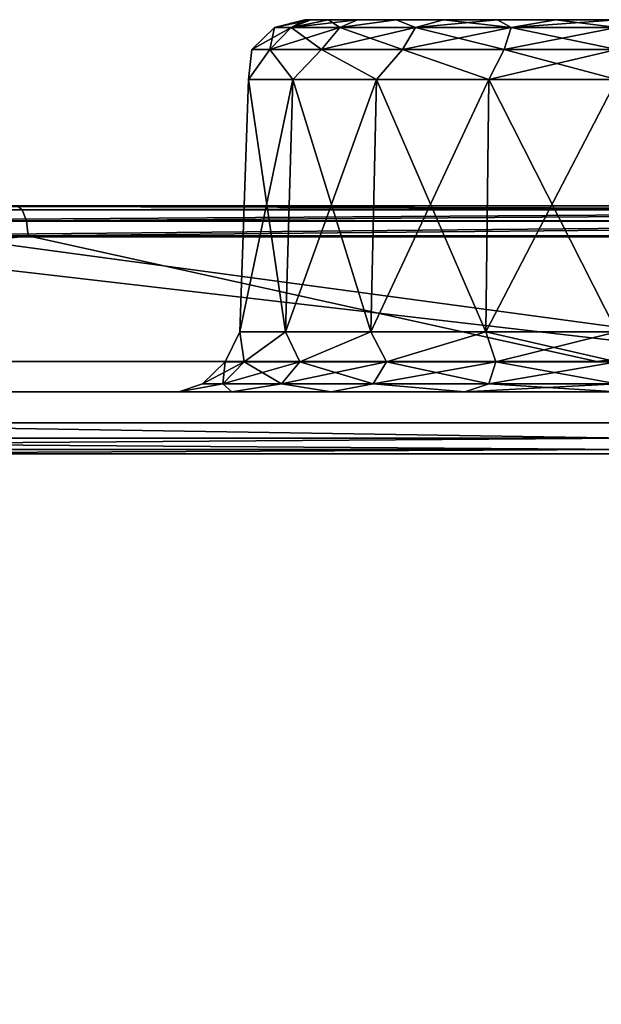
# Model space of a CAD drawing. Header units: millimetres. Extents: x -125 to 125, y -51 to 12.
# Tile 19 of 58: x -38.32 to -33.63, y 4.56 to 12.5. Entities that reach past the tile are written whole.
import ezdxf

# ---------------------------------------------------------------- set-up
doc = ezdxf.new("R2010")
doc.units = ezdxf.units.MM
doc.header["$LTSCALE"] = 65.185185
for name, color, linetype in [('1', 7, 'CONTINUOUS'), ('10', 7, 'CONTINUOUS'), ('117', 7, 'CONTINUOUS'), ('118', 7, 'CONTINUOUS'), ('2', 7, 'CONTINUOUS'), ('3', 7, 'CONTINUOUS'), ('32', 7, 'CONTINUOUS'), ('33', 7, 'CONTINUOUS'), ('34', 7, 'CONTINUOUS'), ('4', 7, 'CONTINUOUS'), ('40', 7, 'CONTINUOUS'), ('54', 7, 'CONTINUOUS'), ('79', 7, 'CONTINUOUS'), ('80', 7, 'CONTINUOUS'), ('83', 7, 'CONTINUOUS'), ('85', 7, 'CONTINUOUS'), ('92', 7, 'CONTINUOUS')]:
    doc.layers.add(name, color=color, linetype=linetype)

msp = doc.modelspace()

# ---------------------------------------------------------------- linework, layer by layer
at = {"layer": '1', "linetype": 'Continuous'}
for points in [[(-40.7359, 11, -118.0725), (-53.535, 11, -112.8474), (-12.9907, 11, -116.9241), (-40.7359, 11, -118.0725)], [(-12.9907, 11, -116.9241), (-53.535, 11, -112.8474), (-25.8225, 11, -114.7746), (-12.9907, 11, -116.9241)], [(-25.8225, 11, -114.7746), (-53.535, 11, -112.8474), (-38.3385, 11, -111.2212), (-25.8225, 11, -114.7746)], [(-53.4265, 11, 112.6222), (-40.6533, 11, 117.8366), (-25.8224, 11, 114.7746), (-53.4265, 11, 112.6222)], [(-38.3384, 11, 111.2212), (-53.4265, 11, 112.6222), (-25.8224, 11, 114.7746), (-38.3384, 11, 111.2212)], [(-27.4376, 11, -121.8512), (-40.7359, 11, -118.0725), (27.4376, 11, -121.8512), (-27.4376, 11, -121.8512)], [(27.4376, 11, -121.8512), (-40.7359, 11, -118.0725), (40.7359, 11, -118.0725), (27.4376, 11, -121.8512)], [(40.7359, 11, -118.0725), (-40.7359, 11, -118.0725), (0, 11, -117.6435), (40.7359, 11, -118.0725)], [(0, 11, -117.6435), (-40.7359, 11, -118.0725), (-12.9907, 11, -116.9241), (0, 11, -117.6435)], [(-25.8224, 11, 114.7746), (-40.6533, 11, 117.8366), (-12.9906, 11, 116.9241), (-25.8224, 11, 114.7746)], [(-12.9906, 11, 116.9241), (-40.6533, 11, 117.8366), (0, 11, 117.6435), (-12.9906, 11, 116.9241)], [(-27.382, 11, 121.6075), (40.6533, 11, 117.8366), (-40.6533, 11, 117.8366), (-27.382, 11, 121.6075)], [(-40.6533, 11, 117.8366), (40.6533, 11, 117.8366), (0, 11, 117.6435), (-40.6533, 11, 117.8366)]]:
    msp.add_3dface(points, dxfattribs=at)
at = {"layer": '10', "linetype": 'Continuous'}
for points in [[(-36.0172, 12.5, 30.8556), (-35.9688, 12.5, 31.3467), (-35.9688, 12.5, 30.3646), (-36.0172, 12.5, 30.8556)], [(-35.9688, 12.5, 31.3467), (-35.8255, 12.5, 31.8189), (-35.9688, 12.5, 30.3646), (-35.9688, 12.5, 31.3467)], [(-35.9688, 12.5, 30.3646), (-35.8255, 12.5, 31.8189), (-35.8255, 12.5, 29.8923), (-35.9688, 12.5, 30.3646)], [(-35.8255, 12.5, 31.8189), (-35.5929, 12.5, 32.2541), (-35.8255, 12.5, 29.8923), (-35.8255, 12.5, 31.8189)], [(-35.8255, 12.5, 29.8923), (-35.5929, 12.5, 32.2541), (-35.5929, 12.5, 29.4572), (-35.8255, 12.5, 29.8923)], [(-35.5929, 12.5, 32.2541), (-35.2799, 12.5, 32.6356), (-35.5929, 12.5, 29.4572), (-35.5929, 12.5, 32.2541)], [(-35.5929, 12.5, 29.4572), (-35.2799, 12.5, 32.6356), (-35.2799, 12.5, 29.0757), (-35.5929, 12.5, 29.4572)], [(-35.2799, 12.5, 29.0757), (-34.8984, 12.5, 32.9486), (-34.8984, 12.5, 28.7627), (-35.2799, 12.5, 29.0757)], [(-35.2799, 12.5, 32.6356), (-34.8984, 12.5, 32.9486), (-35.2799, 12.5, 29.0757), (-35.2799, 12.5, 32.6356)], [(-34.8984, 12.5, 32.9486), (-34.4632, 12.5, 33.1812), (-34.8984, 12.5, 28.7627), (-34.8984, 12.5, 32.9486)], [(-34.8984, 12.5, 28.7627), (-34.4632, 12.5, 33.1812), (-34.4632, 12.5, 28.5301), (-34.8984, 12.5, 28.7627)], [(-34.4632, 12.5, 28.5301), (-33.991, 12.5, 33.3245), (-33.991, 12.5, 28.3868), (-34.4632, 12.5, 28.5301)], [(-34.4632, 12.5, 33.1812), (-33.991, 12.5, 33.3245), (-34.4632, 12.5, 28.5301), (-34.4632, 12.5, 33.1812)], [(-33.991, 12.5, 33.3245), (-33.5, 12.5, 33.3728), (-33.991, 12.5, 28.3868), (-33.991, 12.5, 33.3245)], [(-33.5, 12.5, 33.3728), (-33.5, 12.5, 28.3385), (-33.991, 12.5, 28.3868), (-33.5, 12.5, 33.3728)]]:
    msp.add_3dface(points, dxfattribs=at)
at = {"layer": '117', "color": 1, "linetype": 'Continuous'}
for points in [[(-41.1118, -51.02, 117.491), (-27.6986, -51.02, 121.3553), (-41.2848, 9, 117.9854), (-41.1118, -51.02, 117.491)], [(-41.2848, 9, 117.9854), (-27.6986, -51.02, 121.3553), (-27.8151, 9, 121.866), (-41.2848, 9, 117.9854)]]:
    msp.add_3dface(points, dxfattribs=at)
at = {"layer": '118', "color": 1, "linetype": 'Continuous'}
for points in [[(-30.5242, 9, -121.2158), (-41.1118, -51.02, -117.491), (-43.6866, 9, -117.1174), (-30.5242, 9, -121.2158)], [(-27.6986, -51.02, -121.3553), (-41.1118, -51.02, -117.491), (-30.5242, 9, -121.2158), (-27.6986, -51.02, -121.3553)]]:
    msp.add_3dface(points, dxfattribs=at)
at = {"layer": '2', "linetype": 'Continuous'}
for points in [[(-116.3253, 9.5, 13.5962), (117.1172, 9.5), (-117.1172, 9.5), (-116.3253, 9.5, 13.5962)], [(-117.1172, 9.5), (117.1172, 9.5), (116.3253, 9.5, -13.5962), (-117.1172, 9.5)], [(-116.3253, 9.5, -13.5962), (-117.1172, 9.5), (116.3253, 9.5, -13.5962), (-116.3253, 9.5, -13.5962)], [(-113.9603, 9.5, 27.0088), (116.3253, 9.5, 13.5962), (-116.3253, 9.5, 13.5962), (-113.9603, 9.5, 27.0088)], [(116.3253, 9.5, 13.5962), (117.1172, 9.5), (-116.3253, 9.5, 13.5962), (116.3253, 9.5, 13.5962)], [(-113.9603, 9.5, -27.0088), (-116.3253, 9.5, -13.5962), (113.9603, 9.5, -27.0088), (-113.9603, 9.5, -27.0088)], [(113.9603, 9.5, -27.0088), (-116.3253, 9.5, -13.5962), (116.3253, 9.5, -13.5962), (113.9603, 9.5, -27.0088)], [(-110.0542, 9.5, 40.0562), (113.9603, 9.5, 27.0088), (-113.9603, 9.5, 27.0088), (-110.0542, 9.5, 40.0562)], [(113.9603, 9.5, 27.0088), (116.3253, 9.5, 13.5962), (-113.9603, 9.5, 27.0088), (113.9603, 9.5, 27.0088)], [(110.0542, 9.5, -40.0562), (-113.9603, 9.5, -27.0088), (113.9603, 9.5, -27.0088), (110.0542, 9.5, -40.0562)], [(-110.0542, 9.5, -40.0562), (-113.9603, 9.5, -27.0088), (110.0542, 9.5, -40.0562), (-110.0542, 9.5, -40.0562)], [(110.0542, 9.5, 40.0562), (113.9603, 9.5, 27.0088), (-110.0542, 9.5, 40.0562), (110.0542, 9.5, 40.0562)], [(-104.6598, 9.5, 52.5619), (110.0542, 9.5, 40.0562), (-110.0542, 9.5, 40.0562), (-104.6598, 9.5, 52.5619)], [(104.6598, 9.5, -52.5619), (-110.0542, 9.5, -40.0562), (110.0542, 9.5, -40.0562), (104.6598, 9.5, -52.5619)], [(-104.6598, 9.5, -52.5619), (-110.0542, 9.5, -40.0562), (104.6598, 9.5, -52.5619), (-104.6598, 9.5, -52.5619)], [(104.6598, 9.5, 52.5619), (110.0542, 9.5, 40.0562), (-104.6598, 9.5, 52.5619), (104.6598, 9.5, 52.5619)], [(-97.8501, 9.5, 64.3568), (104.6598, 9.5, 52.5619), (-104.6598, 9.5, 52.5619), (-97.8501, 9.5, 64.3568)], [(97.8501, 9.5, -64.3568), (-104.6598, 9.5, -52.5619), (104.6598, 9.5, -52.5619), (97.8501, 9.5, -64.3568)], [(-97.8501, 9.5, -64.3568), (-104.6598, 9.5, -52.5619), (97.8501, 9.5, -64.3568), (-97.8501, 9.5, -64.3568)], [(97.8501, 9.5, 64.3568), (104.6598, 9.5, 52.5619), (-97.8501, 9.5, 64.3568), (97.8501, 9.5, 64.3568)], [(-89.7171, 9.5, 75.2814), (97.8501, 9.5, 64.3568), (-97.8501, 9.5, 64.3568), (-89.7171, 9.5, 75.2814)], [(89.7171, 9.5, -75.2814), (-97.8501, 9.5, -64.3568), (97.8501, 9.5, -64.3568), (89.7171, 9.5, -75.2814)], [(-89.7171, 9.5, -75.2814), (-97.8501, 9.5, -64.3568), (89.7171, 9.5, -75.2814), (-89.7171, 9.5, -75.2814)], [(89.7171, 9.5, 75.2814), (97.8501, 9.5, 64.3568), (-89.7171, 9.5, 75.2814), (89.7171, 9.5, 75.2814)], [(80.3708, 9.5, -85.1879), (-89.7171, 9.5, -75.2814), (89.7171, 9.5, -75.2814), (80.3708, 9.5, -85.1879)], [(-80.3708, 9.5, -85.1879), (-89.7171, 9.5, -75.2814), (80.3708, 9.5, -85.1879), (-80.3708, 9.5, -85.1879)], [(-80.3708, 9.5, 85.1879), (89.7171, 9.5, 75.2814), (-89.7171, 9.5, 75.2814), (-80.3708, 9.5, 85.1879)], [(69.9376, 9.5, -93.9423), (-80.3708, 9.5, -85.1879), (80.3708, 9.5, -85.1879), (69.9376, 9.5, -93.9423)], [(-69.9376, 9.5, -93.9423), (-80.3708, 9.5, -85.1879), (69.9376, 9.5, -93.9423), (-69.9376, 9.5, -93.9423)], [(-69.9376, 9.5, 93.9423), (80.3708, 9.5, 85.1879), (-80.3708, 9.5, 85.1879), (-69.9376, 9.5, 93.9423)], [(80.3708, 9.5, 85.1879), (89.7171, 9.5, 75.2814), (-80.3708, 9.5, 85.1879), (80.3708, 9.5, 85.1879)], [(-58.5587, 9.5, -101.4264), (-69.9376, 9.5, -93.9423), (58.5587, 9.5, -101.4264), (-58.5587, 9.5, -101.4264)], [(58.5587, 9.5, -101.4264), (-69.9376, 9.5, -93.9423), (69.9376, 9.5, -93.9423), (58.5587, 9.5, -101.4264)], [(69.9376, 9.5, 93.9423), (80.3708, 9.5, 85.1879), (-69.9376, 9.5, 93.9423), (69.9376, 9.5, 93.9423)], [(-58.5587, 9.5, 101.4264), (69.9376, 9.5, 93.9423), (-69.9376, 9.5, 93.9423), (-58.5587, 9.5, 101.4264)], [(46.3878, 9.5, -107.5389), (-58.5587, 9.5, -101.4264), (58.5587, 9.5, -101.4264), (46.3878, 9.5, -107.5389)], [(-46.3878, 9.5, -107.5389), (-58.5587, 9.5, -101.4264), (46.3878, 9.5, -107.5389), (-46.3878, 9.5, -107.5389)], [(58.5587, 9.5, 101.4264), (69.9376, 9.5, 93.9423), (-58.5587, 9.5, 101.4264), (58.5587, 9.5, 101.4264)], [(-46.3878, 9.5, 107.5389), (58.5587, 9.5, 101.4264), (-58.5587, 9.5, 101.4264), (-46.3878, 9.5, 107.5389)], [(33.5896, 9.5, -112.197), (-46.3878, 9.5, -107.5389), (46.3878, 9.5, -107.5389), (33.5896, 9.5, -112.197)], [(-33.5896, 9.5, -112.197), (-46.3878, 9.5, -107.5389), (33.5896, 9.5, -112.197), (-33.5896, 9.5, -112.197)], [(46.3878, 9.5, 107.5389), (58.5587, 9.5, 101.4264), (-46.3878, 9.5, 107.5389), (46.3878, 9.5, 107.5389)], [(-33.5896, 9.5, 112.197), (46.3878, 9.5, 107.5389), (-46.3878, 9.5, 107.5389), (-33.5896, 9.5, 112.197)]]:
    msp.add_3dface(points, dxfattribs=at)
at = {"layer": '3', "linetype": 'Continuous'}
for points in [[(-41.2526, 9.25, -117.893), (-40.7359, 11, -118.0725), (-27.7933, 9.25, -121.7706), (-41.2526, 9.25, -117.893)], [(-40.7359, 11, -118.0725), (-27.4376, 11, -121.8512), (-27.7933, 9.25, -121.7706), (-40.7359, 11, -118.0725)]]:
    msp.add_3dface(points, dxfattribs=at)
at = {"layer": '32', "linetype": 'Continuous'}
for points in [[(-36.1742, 9.9826, 32.3996), (-36.471, 12.0174, 31.3795), (-36.541, 9.9826, 31.3919), (-36.1742, 9.9826, 32.3996)], [(-36.541, 9.9826, 31.3919), (-36.471, 12.0174, 30.3318), (-36.541, 9.9826, 30.3194), (-36.541, 9.9826, 31.3919)], [(-36.471, 12.0174, 31.3795), (-36.471, 12.0174, 30.3318), (-36.541, 9.9826, 31.3919), (-36.471, 12.0174, 31.3795)], [(-36.541, 9.9826, 30.3194), (-36.1127, 12.0174, 29.3472), (-36.1742, 9.9826, 29.3117), (-36.541, 9.9826, 30.3194)], [(-36.471, 12.0174, 30.3318), (-36.1127, 12.0174, 29.3472), (-36.541, 9.9826, 30.3194), (-36.471, 12.0174, 30.3318)], [(-36.1127, 12.0174, 32.3641), (-36.471, 12.0174, 31.3795), (-36.1742, 9.9826, 32.3996), (-36.1127, 12.0174, 32.3641)], [(-35.4849, 9.9826, 33.2211), (-36.1127, 12.0174, 32.3641), (-36.1742, 9.9826, 32.3996), (-35.4849, 9.9826, 33.2211)], [(-36.1742, 9.9826, 29.3117), (-35.4392, 12.0174, 28.5446), (-35.4849, 9.9826, 28.4902), (-36.1742, 9.9826, 29.3117)], [(-36.1127, 12.0174, 29.3472), (-35.4392, 12.0174, 28.5446), (-36.1742, 9.9826, 29.3117), (-36.1127, 12.0174, 29.3472)], [(-35.4392, 12.0174, 33.1667), (-36.1127, 12.0174, 32.3641), (-35.4849, 9.9826, 33.2211), (-35.4392, 12.0174, 33.1667)], [(-34.5561, 9.9826, 33.7573), (-35.4392, 12.0174, 33.1667), (-35.4849, 9.9826, 33.2211), (-34.5561, 9.9826, 33.7573)], [(-35.4392, 12.0174, 28.5446), (-34.5318, 12.0174, 28.0207), (-35.4849, 9.9826, 28.4902), (-35.4392, 12.0174, 28.5446)], [(-35.4849, 9.9826, 28.4902), (-34.5318, 12.0174, 28.0207), (-34.5561, 9.9826, 27.954), (-35.4849, 9.9826, 28.4902)], [(-34.5318, 12.0174, 33.6906), (-35.4392, 12.0174, 33.1667), (-34.5561, 9.9826, 33.7573), (-34.5318, 12.0174, 33.6906)], [(-33.5, 9.9826, 33.9436), (-34.5318, 12.0174, 33.6906), (-34.5561, 9.9826, 33.7573), (-33.5, 9.9826, 33.9436)], [(-34.5318, 12.0174, 28.0207), (-33.5, 12.0174, 27.8388), (-34.5561, 9.9826, 27.954), (-34.5318, 12.0174, 28.0207)], [(-33.5, 12.0174, 27.8388), (-33.5, 9.9826, 27.7677), (-34.5561, 9.9826, 27.954), (-33.5, 12.0174, 27.8388)], [(-33.5, 9.9826, 33.9436), (-33.5, 12.0174, 33.8725), (-34.5318, 12.0174, 33.6906), (-33.5, 9.9826, 33.9436)]]:
    msp.add_3dface(points, dxfattribs=at)
at = {"layer": '33', "linetype": 'Continuous'}
for points in [[(-50.2669, 10.7565, -106.0872), (-46.4867, 9.7435, -107.7684), (-38.2479, 10.7565, -110.9881), (-50.2669, 10.7565, -106.0872)], [(-46.4867, 9.7435, -107.7684), (-33.6613, 9.7435, -112.4364), (-38.2479, 10.7565, -110.9881), (-46.4867, 9.7435, -107.7684)], [(-38.2479, 10.7565, -110.9881), (-33.6613, 9.7435, -112.4364), (-25.7614, 10.7565, -114.5322), (-38.2479, 10.7565, -110.9881)], [(-33.6613, 9.7435, -112.4364), (-20.3806, 9.7435, -115.584), (-25.7614, 10.7565, -114.5322), (-33.6613, 9.7435, -112.4364)]]:
    msp.add_3dface(points, dxfattribs=at)
at = {"layer": '34', "linetype": 'Continuous'}
for points in [[(-50.2669, 10.7565, 106.0872), (-38.2479, 10.7565, 110.9881), (-46.4867, 9.7435, 107.7684), (-50.2669, 10.7565, 106.0872)], [(-46.4867, 9.7435, 107.7684), (-38.2479, 10.7565, 110.9881), (-33.6613, 9.7435, 112.4364), (-46.4867, 9.7435, 107.7684)], [(-38.2479, 10.7565, 110.9881), (-25.7614, 10.7565, 114.5322), (-33.6613, 9.7435, 112.4364), (-38.2479, 10.7565, 110.9881)], [(-33.6613, 9.7435, 112.4364), (-25.7614, 10.7565, 114.5322), (-20.3806, 9.7435, 115.584), (-33.6613, 9.7435, 112.4364)]]:
    msp.add_3dface(points, dxfattribs=at)
at = {"layer": '4', "linetype": 'Continuous'}
for points in [[(-41.2526, 9.25, 117.893), (-27.7933, 9.25, 121.7706), (-40.7298, 10.75, 118.0746), (-41.2526, 9.25, 117.893)], [(-40.7298, 10.75, 118.0746), (-27.7933, 9.25, 121.7706), (-27.4335, 10.75, 121.8521), (-40.7298, 10.75, 118.0746)]]:
    msp.add_3dface(points, dxfattribs=at)
at = {"layer": '40', "linetype": 'Continuous'}
for points in [[(-36.0172, 12.5, 30.8556), (-35.9688, 12.5, 30.3646), (-36.2619, 12.436, 30.8556), (-36.0172, 12.5, 30.8556)], [(-36.1267, 12.436, 31.7091), (-36.0172, 12.5, 30.8556), (-36.2619, 12.436, 30.8556), (-36.1267, 12.436, 31.7091)], [(-36.2619, 12.436, 30.8556), (-35.9688, 12.5, 30.3646), (-36.1267, 12.436, 30.0022), (-36.2619, 12.436, 30.8556)], [(-35.7344, 12.436, 32.479), (-35.8255, 12.5, 31.8189), (-36.1267, 12.436, 31.7091), (-35.7344, 12.436, 32.479)], [(-35.8255, 12.5, 31.8189), (-35.9688, 12.5, 31.3467), (-36.1267, 12.436, 31.7091), (-35.8255, 12.5, 31.8189)], [(-36.1267, 12.436, 30.0022), (-35.5929, 12.5, 29.4572), (-35.7344, 12.436, 29.2323), (-36.1267, 12.436, 30.0022)], [(-35.9688, 12.5, 31.3467), (-36.0172, 12.5, 30.8556), (-36.1267, 12.436, 31.7091), (-35.9688, 12.5, 31.3467)], [(-35.9688, 12.5, 30.3646), (-35.8255, 12.5, 29.8923), (-36.1267, 12.436, 30.0022), (-35.9688, 12.5, 30.3646)], [(-35.8255, 12.5, 29.8923), (-35.5929, 12.5, 29.4572), (-36.1267, 12.436, 30.0022), (-35.8255, 12.5, 29.8923)], [(-35.5929, 12.5, 32.2541), (-35.8255, 12.5, 31.8189), (-35.7344, 12.436, 32.479), (-35.5929, 12.5, 32.2541)], [(-35.1234, 12.436, 33.0901), (-35.2799, 12.5, 32.6356), (-35.7344, 12.436, 32.479), (-35.1234, 12.436, 33.0901)], [(-35.2799, 12.5, 32.6356), (-35.5929, 12.5, 32.2541), (-35.7344, 12.436, 32.479), (-35.2799, 12.5, 32.6356)], [(-35.7344, 12.436, 29.2323), (-35.2799, 12.5, 29.0757), (-35.1234, 12.436, 28.6212), (-35.7344, 12.436, 29.2323)], [(-35.5929, 12.5, 29.4572), (-35.2799, 12.5, 29.0757), (-35.7344, 12.436, 29.2323), (-35.5929, 12.5, 29.4572)], [(-34.8984, 12.5, 32.9486), (-35.2799, 12.5, 32.6356), (-35.1234, 12.436, 33.0901), (-34.8984, 12.5, 32.9486)], [(-35.2799, 12.5, 29.0757), (-34.8984, 12.5, 28.7627), (-35.1234, 12.436, 28.6212), (-35.2799, 12.5, 29.0757)], [(-34.3535, 12.436, 33.4823), (-34.8984, 12.5, 32.9486), (-35.1234, 12.436, 33.0901), (-34.3535, 12.436, 33.4823)], [(-35.1234, 12.436, 28.6212), (-34.4632, 12.5, 28.5301), (-34.3535, 12.436, 28.2289), (-35.1234, 12.436, 28.6212)], [(-34.8984, 12.5, 28.7627), (-34.4632, 12.5, 28.5301), (-35.1234, 12.436, 28.6212), (-34.8984, 12.5, 28.7627)], [(-34.4632, 12.5, 33.1812), (-34.8984, 12.5, 32.9486), (-34.3535, 12.436, 33.4823), (-34.4632, 12.5, 33.1812)], [(-33.991, 12.5, 33.3245), (-34.4632, 12.5, 33.1812), (-34.3535, 12.436, 33.4823), (-33.991, 12.5, 33.3245)], [(-34.4632, 12.5, 28.5301), (-33.991, 12.5, 28.3868), (-34.3535, 12.436, 28.2289), (-34.4632, 12.5, 28.5301)], [(-33.5, 12.436, 33.6175), (-33.991, 12.5, 33.3245), (-34.3535, 12.436, 33.4823), (-33.5, 12.436, 33.6175)], [(-33.5, 12.5, 28.3385), (-33.5, 12.436, 28.0938), (-34.3535, 12.436, 28.2289), (-33.5, 12.5, 28.3385)], [(-33.991, 12.5, 28.3868), (-33.5, 12.5, 28.3385), (-34.3535, 12.436, 28.2289), (-33.991, 12.5, 28.3868)], [(-33.5, 12.5, 33.3728), (-33.991, 12.5, 33.3245), (-33.5, 12.436, 33.6175), (-33.5, 12.5, 33.3728)], [(-36.2619, 12.436, 30.8556), (-36.1267, 12.436, 30.0022), (-36.4442, 12.26, 30.8556), (-36.2619, 12.436, 30.8556)], [(-36.3001, 12.26, 31.7655), (-36.2619, 12.436, 30.8556), (-36.4442, 12.26, 30.8556), (-36.3001, 12.26, 31.7655)], [(-36.4442, 12.26, 30.8556), (-36.1267, 12.436, 30.0022), (-36.3001, 12.26, 29.9458), (-36.4442, 12.26, 30.8556)], [(-36.1267, 12.436, 31.7091), (-36.2619, 12.436, 30.8556), (-36.3001, 12.26, 31.7655), (-36.1267, 12.436, 31.7091)], [(-35.8819, 12.26, 32.5862), (-36.1267, 12.436, 31.7091), (-36.3001, 12.26, 31.7655), (-35.8819, 12.26, 32.5862)], [(-36.1267, 12.436, 30.0022), (-35.7344, 12.436, 29.2323), (-36.3001, 12.26, 29.9458), (-36.1267, 12.436, 30.0022)], [(-36.3001, 12.26, 29.9458), (-35.7344, 12.436, 29.2323), (-35.8819, 12.26, 29.1251), (-36.3001, 12.26, 29.9458)], [(-35.7344, 12.436, 32.479), (-36.1267, 12.436, 31.7091), (-35.8819, 12.26, 32.5862), (-35.7344, 12.436, 32.479)], [(-35.2306, 12.26, 33.2376), (-35.7344, 12.436, 32.479), (-35.8819, 12.26, 32.5862), (-35.2306, 12.26, 33.2376)], [(-35.7344, 12.436, 29.2323), (-35.1234, 12.436, 28.6212), (-35.8819, 12.26, 29.1251), (-35.7344, 12.436, 29.2323)], [(-35.8819, 12.26, 29.1251), (-35.1234, 12.436, 28.6212), (-35.2306, 12.26, 28.4737), (-35.8819, 12.26, 29.1251)], [(-35.1234, 12.436, 33.0901), (-35.7344, 12.436, 32.479), (-35.2306, 12.26, 33.2376), (-35.1234, 12.436, 33.0901)], [(-34.4098, 12.26, 33.6558), (-35.1234, 12.436, 33.0901), (-35.2306, 12.26, 33.2376), (-34.4098, 12.26, 33.6558)], [(-35.1234, 12.436, 28.6212), (-34.3535, 12.436, 28.2289), (-35.2306, 12.26, 28.4737), (-35.1234, 12.436, 28.6212)], [(-35.2306, 12.26, 28.4737), (-34.3535, 12.436, 28.2289), (-34.4098, 12.26, 28.0555), (-35.2306, 12.26, 28.4737)], [(-34.3535, 12.436, 33.4823), (-35.1234, 12.436, 33.0901), (-34.4098, 12.26, 33.6558), (-34.3535, 12.436, 33.4823)], [(-33.5, 12.26, 33.7999), (-34.3535, 12.436, 33.4823), (-34.4098, 12.26, 33.6558), (-33.5, 12.26, 33.7999)], [(-33.5, 12.436, 28.0938), (-33.5, 12.26, 27.9114), (-34.4098, 12.26, 28.0555), (-33.5, 12.436, 28.0938)], [(-34.3535, 12.436, 28.2289), (-33.5, 12.436, 28.0938), (-34.4098, 12.26, 28.0555), (-34.3535, 12.436, 28.2289)], [(-33.5, 12.26, 33.7999), (-33.5, 12.436, 33.6175), (-34.3535, 12.436, 33.4823), (-33.5, 12.26, 33.7999)], [(-36.1127, 12.0174, 29.3472), (-36.471, 12.0174, 30.3318), (-36.3001, 12.26, 29.9458), (-36.1127, 12.0174, 29.3472)], [(-36.471, 12.0174, 30.3318), (-36.471, 12.0174, 31.3795), (-36.4442, 12.26, 30.8556), (-36.471, 12.0174, 30.3318)], [(-36.471, 12.0174, 30.3318), (-36.4442, 12.26, 30.8556), (-36.3001, 12.26, 29.9458), (-36.471, 12.0174, 30.3318)], [(-36.471, 12.0174, 31.3795), (-36.1127, 12.0174, 32.3641), (-36.3001, 12.26, 31.7655), (-36.471, 12.0174, 31.3795)], [(-36.471, 12.0174, 31.3795), (-36.3001, 12.26, 31.7655), (-36.4442, 12.26, 30.8556), (-36.471, 12.0174, 31.3795)], [(-36.1127, 12.0174, 29.3472), (-36.3001, 12.26, 29.9458), (-35.8819, 12.26, 29.1251), (-36.1127, 12.0174, 29.3472)], [(-36.1127, 12.0174, 32.3641), (-35.8819, 12.26, 32.5862), (-36.3001, 12.26, 31.7655), (-36.1127, 12.0174, 32.3641)], [(-35.4392, 12.0174, 28.5446), (-36.1127, 12.0174, 29.3472), (-35.8819, 12.26, 29.1251), (-35.4392, 12.0174, 28.5446)], [(-36.1127, 12.0174, 32.3641), (-35.4392, 12.0174, 33.1667), (-35.8819, 12.26, 32.5862), (-36.1127, 12.0174, 32.3641)], [(-35.4392, 12.0174, 33.1667), (-35.2306, 12.26, 33.2376), (-35.8819, 12.26, 32.5862), (-35.4392, 12.0174, 33.1667)], [(-35.4392, 12.0174, 28.5446), (-35.8819, 12.26, 29.1251), (-35.2306, 12.26, 28.4737), (-35.4392, 12.0174, 28.5446)], [(-34.5318, 12.0174, 28.0207), (-35.4392, 12.0174, 28.5446), (-35.2306, 12.26, 28.4737), (-34.5318, 12.0174, 28.0207)], [(-35.4392, 12.0174, 33.1667), (-34.5318, 12.0174, 33.6906), (-35.2306, 12.26, 33.2376), (-35.4392, 12.0174, 33.1667)], [(-34.5318, 12.0174, 33.6906), (-34.4098, 12.26, 33.6558), (-35.2306, 12.26, 33.2376), (-34.5318, 12.0174, 33.6906)], [(-34.5318, 12.0174, 28.0207), (-35.2306, 12.26, 28.4737), (-34.4098, 12.26, 28.0555), (-34.5318, 12.0174, 28.0207)], [(-34.5318, 12.0174, 33.6906), (-33.5, 12.0174, 33.8725), (-34.4098, 12.26, 33.6558), (-34.5318, 12.0174, 33.6906)], [(-33.5, 12.0174, 27.8388), (-34.5318, 12.0174, 28.0207), (-33.5, 12.26, 27.9114), (-33.5, 12.0174, 27.8388)], [(-33.5, 12.26, 27.9114), (-34.5318, 12.0174, 28.0207), (-34.4098, 12.26, 28.0555), (-33.5, 12.26, 27.9114)], [(-33.5, 12.0174, 33.8725), (-33.5, 12.26, 33.7999), (-34.4098, 12.26, 33.6558), (-33.5, 12.0174, 33.8725)]]:
    msp.add_3dface(points, dxfattribs=at)
at = {"layer": '54', "linetype": 'Continuous'}
for points in [[(-36.541, 9.9826, 31.3919), (-36.541, 9.9826, 30.3194), (-36.6605, 9.74, 30.8556), (-36.541, 9.9826, 31.3919)], [(-36.541, 9.9826, 31.3919), (-36.6605, 9.74, 30.8556), (-36.5058, 9.74, 31.8323), (-36.541, 9.9826, 31.3919)], [(-36.541, 9.9826, 30.3194), (-36.5058, 9.74, 29.879), (-36.6605, 9.74, 30.8556), (-36.541, 9.9826, 30.3194)], [(-36.1742, 9.9826, 32.3996), (-36.541, 9.9826, 31.3919), (-36.5058, 9.74, 31.8323), (-36.1742, 9.9826, 32.3996)], [(-36.541, 9.9826, 30.3194), (-36.1742, 9.9826, 29.3117), (-36.5058, 9.74, 29.879), (-36.541, 9.9826, 30.3194)], [(-36.1742, 9.9826, 32.3996), (-36.5058, 9.74, 31.8323), (-36.0569, 9.74, 32.7134), (-36.1742, 9.9826, 32.3996)], [(-36.1742, 9.9826, 29.3117), (-36.0569, 9.74, 28.9979), (-36.5058, 9.74, 29.879), (-36.1742, 9.9826, 29.3117)], [(-35.4849, 9.9826, 33.2211), (-36.1742, 9.9826, 32.3996), (-36.0569, 9.74, 32.7134), (-35.4849, 9.9826, 33.2211)], [(-36.1742, 9.9826, 29.3117), (-35.4849, 9.9826, 28.4902), (-36.0569, 9.74, 28.9979), (-36.1742, 9.9826, 29.3117)], [(-35.4849, 9.9826, 33.2211), (-36.0569, 9.74, 32.7134), (-35.3577, 9.74, 33.4126), (-35.4849, 9.9826, 33.2211)], [(-35.4849, 9.9826, 28.4902), (-35.3577, 9.74, 28.2987), (-36.0569, 9.74, 28.9979), (-35.4849, 9.9826, 28.4902)], [(-34.5561, 9.9826, 33.7573), (-35.4849, 9.9826, 33.2211), (-35.3577, 9.74, 33.4126), (-34.5561, 9.9826, 33.7573)], [(-35.4849, 9.9826, 28.4902), (-34.5561, 9.9826, 27.954), (-35.3577, 9.74, 28.2987), (-35.4849, 9.9826, 28.4902)], [(-34.5561, 9.9826, 33.7573), (-35.3577, 9.74, 33.4126), (-34.4767, 9.74, 33.8615), (-34.5561, 9.9826, 33.7573)], [(-34.5561, 9.9826, 27.954), (-34.4767, 9.74, 27.8498), (-35.3577, 9.74, 28.2987), (-34.5561, 9.9826, 27.954)], [(-33.5, 9.9826, 33.9436), (-34.5561, 9.9826, 33.7573), (-33.5, 9.74, 34.0162), (-33.5, 9.9826, 33.9436)], [(-33.5, 9.74, 34.0162), (-34.5561, 9.9826, 33.7573), (-34.4767, 9.74, 33.8615), (-33.5, 9.74, 34.0162)], [(-34.5561, 9.9826, 27.954), (-33.5, 9.9826, 27.7677), (-34.4767, 9.74, 27.8498), (-34.5561, 9.9826, 27.954)], [(-33.5, 9.9826, 27.7677), (-33.5, 9.74, 27.6951), (-34.4767, 9.74, 27.8498), (-33.5, 9.9826, 27.7677)], [(-36.5058, 9.74, 29.879), (-36.8429, 9.564, 30.8556), (-36.6605, 9.74, 30.8556), (-36.5058, 9.74, 29.879)], [(-36.8429, 9.564, 30.8556), (-36.6793, 9.564, 31.8887), (-36.6605, 9.74, 30.8556), (-36.8429, 9.564, 30.8556)], [(-36.6793, 9.564, 29.8226), (-36.8429, 9.564, 30.8556), (-36.5058, 9.74, 29.879), (-36.6793, 9.564, 29.8226)], [(-36.0569, 9.74, 28.9979), (-36.6793, 9.564, 29.8226), (-36.5058, 9.74, 29.879), (-36.0569, 9.74, 28.9979)], [(-36.6605, 9.74, 30.8556), (-36.6793, 9.564, 31.8887), (-36.5058, 9.74, 31.8323), (-36.6605, 9.74, 30.8556)], [(-36.6793, 9.564, 31.8887), (-36.2045, 9.564, 32.8205), (-36.5058, 9.74, 31.8323), (-36.6793, 9.564, 31.8887)], [(-36.2045, 9.564, 28.8907), (-36.6793, 9.564, 29.8226), (-36.0569, 9.74, 28.9979), (-36.2045, 9.564, 28.8907)], [(-36.5058, 9.74, 31.8323), (-36.2045, 9.564, 32.8205), (-36.0569, 9.74, 32.7134), (-36.5058, 9.74, 31.8323)], [(-36.2045, 9.564, 32.8205), (-35.4649, 9.564, 33.5601), (-36.0569, 9.74, 32.7134), (-36.2045, 9.564, 32.8205)], [(-35.3577, 9.74, 28.2987), (-36.2045, 9.564, 28.8907), (-36.0569, 9.74, 28.9979), (-35.3577, 9.74, 28.2987)], [(-35.4649, 9.564, 28.1512), (-36.2045, 9.564, 28.8907), (-35.3577, 9.74, 28.2987), (-35.4649, 9.564, 28.1512)], [(-36.0569, 9.74, 32.7134), (-35.4649, 9.564, 33.5601), (-35.3577, 9.74, 33.4126), (-36.0569, 9.74, 32.7134)], [(-35.4649, 9.564, 33.5601), (-34.533, 9.564, 34.0349), (-35.3577, 9.74, 33.4126), (-35.4649, 9.564, 33.5601)], [(-34.4767, 9.74, 27.8498), (-35.4649, 9.564, 28.1512), (-35.3577, 9.74, 28.2987), (-34.4767, 9.74, 27.8498)], [(-34.533, 9.564, 27.6764), (-35.4649, 9.564, 28.1512), (-34.4767, 9.74, 27.8498), (-34.533, 9.564, 27.6764)], [(-35.3577, 9.74, 33.4126), (-34.533, 9.564, 34.0349), (-34.4767, 9.74, 33.8615), (-35.3577, 9.74, 33.4126)], [(-33.5, 9.74, 27.6951), (-34.533, 9.564, 27.6764), (-34.4767, 9.74, 27.8498), (-33.5, 9.74, 27.6951)], [(-33.5, 9.74, 27.6951), (-33.5, 9.564, 27.5128), (-34.533, 9.564, 27.6764), (-33.5, 9.74, 27.6951)], [(-34.533, 9.564, 34.0349), (-33.5, 9.564, 34.1985), (-34.4767, 9.74, 33.8615), (-34.533, 9.564, 34.0349)], [(-33.5, 9.564, 34.1985), (-33.5, 9.74, 34.0162), (-34.4767, 9.74, 33.8615), (-33.5, 9.564, 34.1985)], [(-36.6793, 9.564, 31.8887), (-36.8429, 9.564, 30.8556), (-37.0331, 9.5, 31.4786), (-36.6793, 9.564, 31.8887)], [(-37.0331, 9.5, 30.2327), (-36.6793, 9.564, 29.8226), (-36.6069, 9.5, 29.0618), (-37.0331, 9.5, 30.2327)], [(-36.6069, 9.5, 32.6495), (-36.6793, 9.564, 31.8887), (-37.0331, 9.5, 31.4786), (-36.6069, 9.5, 32.6495)], [(-37.0331, 9.5, 31.4786), (-36.8429, 9.564, 30.8556), (-37.0331, 9.5, 30.2327), (-37.0331, 9.5, 31.4786)], [(-36.8429, 9.564, 30.8556), (-36.6793, 9.564, 29.8226), (-37.0331, 9.5, 30.2327), (-36.8429, 9.564, 30.8556)], [(-36.2045, 9.564, 32.8205), (-36.6793, 9.564, 31.8887), (-36.6069, 9.5, 32.6495), (-36.2045, 9.564, 32.8205)], [(-36.6793, 9.564, 29.8226), (-36.2045, 9.564, 28.8907), (-36.6069, 9.5, 29.0618), (-36.6793, 9.564, 29.8226)], [(-35.806, 9.5, 33.604), (-36.2045, 9.564, 32.8205), (-36.6069, 9.5, 32.6495), (-35.806, 9.5, 33.604)], [(-36.6069, 9.5, 29.0618), (-36.2045, 9.564, 28.8907), (-35.806, 9.5, 28.1073), (-36.6069, 9.5, 29.0618)], [(-35.4649, 9.564, 33.5601), (-36.2045, 9.564, 32.8205), (-35.806, 9.5, 33.604), (-35.4649, 9.564, 33.5601)], [(-36.2045, 9.564, 28.8907), (-35.4649, 9.564, 28.1512), (-35.806, 9.5, 28.1073), (-36.2045, 9.564, 28.8907)], [(-34.7269, 9.5, 34.2269), (-35.4649, 9.564, 33.5601), (-35.806, 9.5, 33.604), (-34.7269, 9.5, 34.2269)], [(-35.806, 9.5, 28.1073), (-35.4649, 9.564, 28.1512), (-34.7269, 9.5, 27.4844), (-35.806, 9.5, 28.1073)], [(-34.533, 9.564, 34.0349), (-35.4649, 9.564, 33.5601), (-34.7269, 9.5, 34.2269), (-34.533, 9.564, 34.0349)], [(-35.4649, 9.564, 28.1512), (-34.533, 9.564, 27.6764), (-34.7269, 9.5, 27.4844), (-35.4649, 9.564, 28.1512)], [(-33.5, 9.5, 34.4433), (-34.533, 9.564, 34.0349), (-34.7269, 9.5, 34.2269), (-33.5, 9.5, 34.4433)], [(-34.533, 9.564, 27.6764), (-33.5, 9.564, 27.5128), (-34.7269, 9.5, 27.4844), (-34.533, 9.564, 27.6764)], [(-33.5, 9.564, 27.5128), (-33.5, 9.5, 27.268), (-34.7269, 9.5, 27.4844), (-33.5, 9.564, 27.5128)], [(-33.5, 9.5, 34.4433), (-33.5, 9.564, 34.1985), (-34.533, 9.564, 34.0349), (-33.5, 9.5, 34.4433)]]:
    msp.add_3dface(points, dxfattribs=at)
at = {"layer": '79', "linetype": 'Continuous'}
for points in [[(-33.4059, 9.1251, 120.3172), (-41.2526, 9.25, 117.893), (-46.2187, 9.1251, 116.0001), (-33.4059, 9.1251, 120.3172)], [(-27.7933, 9.25, 121.7706), (-41.2526, 9.25, 117.893), (-33.4059, 9.1251, 120.3172), (-27.7933, 9.25, 121.7706)], [(-33.4059, 9.1251, 120.3172), (-46.2187, 9.1251, 116.0001), (-33.3814, 9.0335, 120.229), (-33.4059, 9.1251, 120.3172)], [(-33.3814, 9.0335, 120.229), (-46.2187, 9.1251, 116.0001), (-46.1848, 9.0335, 115.915), (-33.3814, 9.0335, 120.229)], [(-33.3814, 9.0335, 120.229), (-46.1848, 9.0335, 115.915), (-41.17, 9, 117.657), (-33.3814, 9.0335, 120.229)], [(-27.7377, 9, 121.5268), (-33.3814, 9.0335, 120.229), (-41.17, 9, 117.657), (-27.7377, 9, 121.5268)]]:
    msp.add_3dface(points, dxfattribs=at)
at = {"layer": '80', "linetype": 'Continuous'}
for points in [[(-46.2187, 9.1251, -116.0001), (-41.2526, 9.25, -117.893), (-33.4059, 9.1251, -120.3172), (-46.2187, 9.1251, -116.0001)], [(-41.2526, 9.25, -117.893), (-27.7933, 9.25, -121.7706), (-33.4059, 9.1251, -120.3172), (-41.2526, 9.25, -117.893)], [(-46.2187, 9.1251, -116.0001), (-33.4059, 9.1251, -120.3172), (-46.1848, 9.0335, -115.915), (-46.2187, 9.1251, -116.0001)], [(-46.1848, 9.0335, -115.915), (-33.4059, 9.1251, -120.3172), (-33.3814, 9.0335, -120.229), (-46.1848, 9.0335, -115.915)], [(-46.1848, 9.0335, -115.915), (-33.3814, 9.0335, -120.229), (-41.17, 9, -117.657), (-46.1848, 9.0335, -115.915)], [(-41.17, 9, -117.657), (-33.3814, 9.0335, -120.229), (-27.7377, 9, -121.5268), (-41.17, 9, -117.657)]]:
    msp.add_3dface(points, dxfattribs=at)
at = {"layer": '83', "linetype": 'Continuous'}
for points in [[(-38.3385, 11, -111.2212), (-50.3302, 10.9676, -106.1976), (-38.2963, 10.9676, -111.1056), (-38.3385, 11, -111.2212)], [(-50.3302, 10.9676, -106.1976), (-50.2869, 10.8786, -106.1171), (-38.2963, 10.9676, -111.1056), (-50.3302, 10.9676, -106.1976)], [(-50.2869, 10.8786, -106.1171), (-38.2633, 10.8786, -111.0204), (-38.2963, 10.9676, -111.1056), (-50.2869, 10.8786, -106.1171)], [(-25.8225, 11, -114.7746), (-38.3385, 11, -111.2212), (-38.2963, 10.9676, -111.1056), (-25.8225, 11, -114.7746)], [(-25.8225, 11, -114.7746), (-38.2963, 10.9676, -111.1056), (-25.7941, 10.9676, -114.6548), (-25.8225, 11, -114.7746)], [(-38.2963, 10.9676, -111.1056), (-38.2633, 10.8786, -111.0204), (-25.7941, 10.9676, -114.6548), (-38.2963, 10.9676, -111.1056)], [(-38.2633, 10.8786, -111.0204), (-25.7718, 10.8786, -114.5663), (-25.7941, 10.9676, -114.6548), (-38.2633, 10.8786, -111.0204)], [(-50.2869, 10.8786, -106.1171), (-50.2669, 10.7565, -106.0872), (-38.2633, 10.8786, -111.0204), (-50.2869, 10.8786, -106.1171)], [(-50.2669, 10.7565, -106.0872), (-38.2479, 10.7565, -110.9881), (-38.2633, 10.8786, -111.0204), (-50.2669, 10.7565, -106.0872)], [(-38.2633, 10.8786, -111.0204), (-38.2479, 10.7565, -110.9881), (-25.7718, 10.8786, -114.5663), (-38.2633, 10.8786, -111.0204)], [(-38.2479, 10.7565, -110.9881), (-25.7614, 10.7565, -114.5322), (-25.7718, 10.8786, -114.5663), (-38.2479, 10.7565, -110.9881)]]:
    msp.add_3dface(points, dxfattribs=at)
at = {"layer": '85', "linetype": 'Continuous'}
for points in [[(-38.3384, 11, 111.2212), (-38.2963, 10.9676, 111.1055), (-50.3302, 10.9676, 106.1976), (-38.3384, 11, 111.2212)], [(-38.2963, 10.9676, 111.1055), (-50.2869, 10.8786, 106.1171), (-50.3302, 10.9676, 106.1976), (-38.2963, 10.9676, 111.1055)], [(-38.2633, 10.8786, 111.0204), (-50.2869, 10.8786, 106.1171), (-38.2963, 10.9676, 111.1055), (-38.2633, 10.8786, 111.0204)], [(-38.3384, 11, 111.2212), (-25.8224, 11, 114.7746), (-38.2963, 10.9676, 111.1055), (-38.3384, 11, 111.2212)], [(-25.8224, 11, 114.7746), (-25.7941, 10.9676, 114.6548), (-38.2963, 10.9676, 111.1055), (-25.8224, 11, 114.7746)], [(-25.7941, 10.9676, 114.6548), (-38.2633, 10.8786, 111.0204), (-38.2963, 10.9676, 111.1055), (-25.7941, 10.9676, 114.6548)], [(-25.7718, 10.8786, 114.5663), (-38.2633, 10.8786, 111.0204), (-25.7941, 10.9676, 114.6548), (-25.7718, 10.8786, 114.5663)], [(-38.2633, 10.8786, 111.0204), (-50.2669, 10.7565, 106.0872), (-50.2869, 10.8786, 106.1171), (-38.2633, 10.8786, 111.0204)], [(-38.2479, 10.7565, 110.9881), (-50.2669, 10.7565, 106.0872), (-38.2633, 10.8786, 111.0204), (-38.2479, 10.7565, 110.9881)], [(-25.7718, 10.8786, 114.5663), (-38.2479, 10.7565, 110.9881), (-38.2633, 10.8786, 111.0204), (-25.7718, 10.8786, 114.5663)], [(-25.7614, 10.7565, 114.5322), (-38.2479, 10.7565, 110.9881), (-25.7718, 10.8786, 114.5663), (-25.7614, 10.7565, 114.5322)]]:
    msp.add_3dface(points, dxfattribs=at)
at = {"layer": '92', "linetype": 'Continuous'}
for points in [[(-40.7222, 10.875, 118.0419), (-27.4284, 10.875, 121.8189), (-27.4096, 10.9666, 121.7293), (-40.7222, 10.875, 118.0419)], [(-40.6941, 10.9666, 117.9546), (-40.7222, 10.875, 118.0419), (-27.4096, 10.9666, 121.7293), (-40.6941, 10.9666, 117.9546)], [(-40.6533, 11, 117.8366), (-40.6941, 10.9666, 117.9546), (-27.4096, 10.9666, 121.7293), (-40.6533, 11, 117.8366)], [(-27.382, 11, 121.6075), (-40.6533, 11, 117.8366), (-27.4096, 10.9666, 121.7293), (-27.382, 11, 121.6075)], [(-40.7298, 10.75, 118.0746), (-27.4335, 10.75, 121.8521), (-27.4284, 10.875, 121.8189), (-40.7298, 10.75, 118.0746)], [(-40.7222, 10.875, 118.0419), (-40.7298, 10.75, 118.0746), (-27.4284, 10.875, 121.8189), (-40.7222, 10.875, 118.0419)]]:
    msp.add_3dface(points, dxfattribs=at)

doc.saveas('drawing.dxf')
